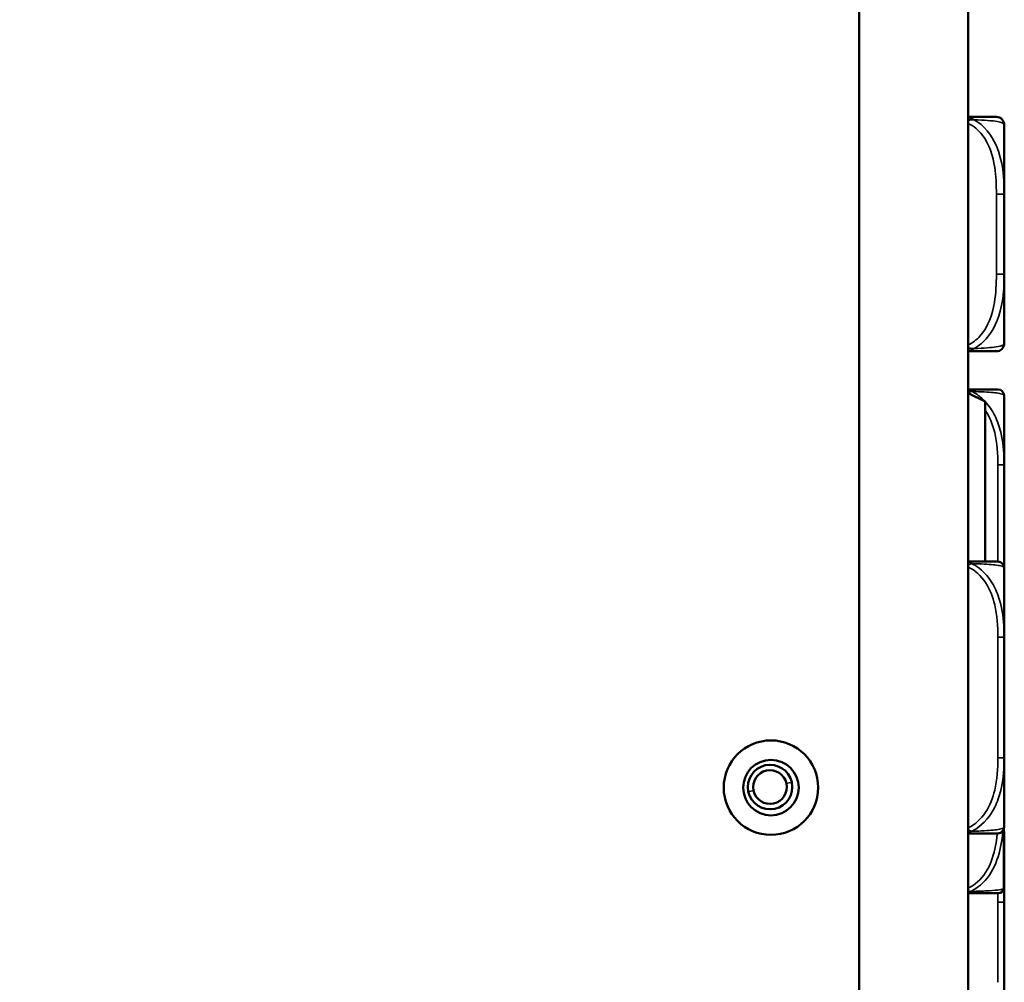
# Model space of a CAD drawing. Header units: inches. Extents: x 1.9 to 64.4, y 1.6 to 69.2.
# Tile 35 of 256: x 8.6 to 11.1, y 57.7 to 60.1. Entities that reach past the tile are written whole.
import ezdxf

# ---------------------------------------------------------------- set-up
doc = ezdxf.new("R2010")
doc.units = ezdxf.units.IN
doc.header["$MEASUREMENT"] = 0
for name, color, linetype, lineweight in [('Dimension (ANSI)', 7, 'Continuous', 25), ('Visible (ANSI)', 7, 'Continuous', 50), ('Visible Narrow (ANSI)', 7, 'Continuous', 35)]:
    doc.layers.add(name, color=color, linetype=linetype, lineweight=lineweight)
doc.styles.add('Note Text (ANSI)', font='tahoma.ttf')
doc.dimstyles.new('Default (ANSI)', dxfattribs={"dimtxt": 0.5, "dimasz": 0.098425, "dimexe": 0.125, "dimexo": 0.0625, "dimgap": 0.031496, "dimtad": 0, "dimtih": 1, "dimtoh": 1, "dimrnd": 1e-08, "dimzin": 4, "dimdsep": 46, "dimtxsty": 'Note Text (ANSI)', "dimcen": 0.09, "dimdle": 0.393701, "dimclrd": 256, "dimclre": 256, "dimclrt": 256, "dimadec": 0, "dimazin": 1, "dimtfac": 1, "dimtofl": 0, "dimtmove": 0, "dimatfit": 3, "dimfxl": 1, "dimtolj": 1, "dimtzin": 4, "dimlwd": -1, "dimlwe": -1, "dimarcsym": 0})

# ---------------------------------------------------------------- blocks, each defined once
blk = doc.blocks.new('*D6')
at = {"layer": 'Defpoints', "color": 0}
for p in [(7.9731, 64.5321), (3.9775, 42.9984), (10.7492, 42.9984)]:
    blk.add_point(p, dxfattribs=at)
at = {"layer": 'Dimension (ANSI)'}
for p, q in [((7.9106, 64.5321), (3.8525, 64.5321)), ((3.9775, 64.4336), (3.9775, 52.3209)), ((3.9775, 43.0968), (3.9775, 51.6038)), ((10.6867, 42.9984), (3.8525, 42.9984))]:
    blk.add_line(p, q, dxfattribs=at)
for points in [[(3.9611, 64.4336), (3.9939, 64.4336), (3.9775, 64.5321)], [(3.9611, 43.0968), (3.9939, 43.0968), (3.9775, 42.9984)]]:
    blk.add_solid(points, dxfattribs=at)
at = {"layer": 'Dimension (ANSI)', "insert": (1.9431, 52.2895), "char_height": 0.5, "attachment_point": 1, "style": 'Note Text (ANSI)'}
blk.add_mtext('\\A1;21.53 [547.0]', dxfattribs=at)

msp = doc.modelspace()

# ---------------------------------------------------------------- linework, layer by layer
at = {"layer": 'Visible (ANSI)'}
for p, q in [((10.7492, 60.1863), (10.7492, 43.2563)), ((11.0242, 43.2563), (11.0242, 60.1863)), ((11.1147, 59.7022), (11.1147, 59.8766)), ((11.1147, 59.4999), (11.1147, 59.7022)), ((11.1147, 59.3255), (11.1147, 59.4999)), ((11.0667, 59.1795), (11.0242, 59.2007)), ((11.1147, 59.0194), (11.1147, 59.1942)), ((11.0667, 58.776), (11.0667, 59.1795)), ((11.1147, 58.9502), (11.1147, 59.0194)), ((11.1147, 58.7603), (11.1147, 58.7847)), ((11.1147, 58.5855), (11.1147, 58.7603)), ((11.1147, 58.5162), (11.1147, 58.5855)), ((11.1147, 58.2815), (11.1147, 58.3508)), ((11.1147, 58.1067), (11.1147, 58.2815)), ((11.1142, 57.9567), (11.1142, 58.1028)), ((11.1147, 57.9174), (11.1147, 58.0922)), ((11.1147, 57.8482), (11.1147, 57.9174))]:
    msp.add_line(p, q, dxfattribs=at)
for radius in [0.119, 0.07]:
    msp.add_circle((10.5269, 58.2063), radius, dxfattribs=at)
for centre, radius, start, end in [((11.095, 59.8766), 0.0197, 0, 90), ((11.095, 59.3255), 0.0197, 270, 0), ((11.0989, 59.1942), 0.0157, 0, 90), ((11.0989, 58.7603), 0.0157, 0, 90), ((10.5246, 58.2077), 0.056, 12.29, 192.29), ((10.5246, 58.2077), 0.0424, 12.29, 192.29), ((10.5246, 58.2077), 0.056, 192.29, 12.29), ((10.5246, 58.2077), 0.0424, 192.29, 12.29), ((11.0989, 58.1067), 0.0157, 270, 0), ((11.0989, 58.0922), 0.0157, 0, 14.4151), ((11.1002, 57.954), 0.0138, 270, 353.5465), ((10.9907, 57.9663), 0.124, 353.5465, 354.128), ((11.0847, 57.9567), 0.0295, 354.128, 0)]:
    msp.add_arc(centre, radius, start, end, dxfattribs=at)
for points, knots in [([(11.095, 59.8963), (11.0946, 59.8963), (11.0941, 59.8963), (11.0902, 59.8963), (11.085, 59.8963), (11.0746, 59.8963), (11.0536, 59.8963), (11.0453, 59.8963), (11.0353, 59.8963), (11.0241, 59.8963)], [0.2569537, 0.2569537, 0.2569537, 0.2569537, 0.4371919, 0.4371919, 0.4371919, 0.6739428, 0.6739428, 0.6739428, 0.7677109, 0.7677109, 0.7677109, 0.7677109]), ([(11.0241, 59.3058), (11.0379, 59.3058), (11.05, 59.3058), (11.0593, 59.3058), (11.0774, 59.3058), (11.0863, 59.3058), (11.0908, 59.3058), (11.0942, 59.3058), (11.0947, 59.3058), (11.095, 59.3058)], [-0.7680813, -0.7680813, -0.7680813, -0.7680813, -0.6514613, -0.6514613, -0.6514613, -0.427691, -0.427691, -0.427691, -0.2569517, -0.2569517, -0.2569517, -0.2569517]), ([(11.0989, 59.2099), (11.0989, 59.2099), (11.0989, 59.2099), (11.0988, 59.2099), (11.0982, 59.2099), (11.0945, 59.2099), (11.0824, 59.2099), (11.0719, 59.2099), (11.0539, 59.2099), (11.0283, 59.2099), (11.027, 59.2099), (11.0256, 59.2099), (11.0242, 59.2099)], [0, 0, 0, 0, 0.0272471, 0.0272471, 0.0272471, 0.2790553, 0.2790553, 0.2790553, 0.4988354, 0.4988354, 0.4988354, 0.5106216, 0.5106216, 0.5106216, 0.5106216]), ([(11.1147, 58.7847), (11.1147, 58.7851), (11.1147, 58.7855), (11.1147, 58.802), (11.1145, 58.8181), (11.1144, 58.841), (11.1144, 58.8477), (11.1144, 58.8569), (11.1144, 58.8594), (11.1144, 58.8635), (11.1144, 58.8651), (11.1144, 58.8682), (11.1144, 58.8697), (11.1144, 58.8733), (11.1144, 58.8754), (11.1144, 58.8815), (11.1144, 58.8857), (11.1144, 58.8954), (11.1145, 58.901), (11.1146, 58.9208), (11.1147, 58.9348), (11.1147, 58.9493), (11.1147, 58.9497), (11.1147, 58.9502)], [-0.416114, -0.416114, -0.416114, -0.416114, -0.4127691, -0.4127691, -0.2896446, -0.2896446, -0.2388934, -0.2388934, -0.2201881, -0.2201881, -0.2080204, -0.2080204, -0.196499, -0.196499, -0.1809939, -0.1809939, -0.149741, -0.149741, -0.1073162, -0.1073162, 0, 0, 0.0033356, 0.0033356, 0.0033356, 0.0033356]), ([(11.0989, 58.776), (11.0989, 58.776), (11.0989, 58.776), (11.0988, 58.776), (11.0982, 58.776), (11.0945, 58.776), (11.0824, 58.776), (11.0719, 58.776), (11.0539, 58.776), (11.0283, 58.776), (11.027, 58.776), (11.0256, 58.776), (11.0242, 58.776)], [0, 0, 0, 0, 0.0272471, 0.0272471, 0.0272471, 0.2790553, 0.2790553, 0.2790553, 0.4988354, 0.4988354, 0.4988354, 0.5106216, 0.5106216, 0.5106216, 0.5106216]), ([(11.1147, 58.3508), (11.1147, 58.3512), (11.1147, 58.3516), (11.1147, 58.3681), (11.1145, 58.3842), (11.1144, 58.4071), (11.1144, 58.4138), (11.1144, 58.423), (11.1144, 58.4255), (11.1144, 58.4296), (11.1144, 58.4312), (11.1144, 58.4343), (11.1144, 58.4358), (11.1144, 58.4394), (11.1144, 58.4415), (11.1144, 58.4476), (11.1144, 58.4518), (11.1144, 58.4615), (11.1145, 58.4671), (11.1146, 58.4869), (11.1147, 58.5009), (11.1147, 58.5154), (11.1147, 58.5158), (11.1147, 58.5162)], [-0.416114, -0.416114, -0.416114, -0.416114, -0.4127691, -0.4127691, -0.2896446, -0.2896446, -0.2388934, -0.2388934, -0.2201881, -0.2201881, -0.2080204, -0.2080204, -0.196499, -0.196499, -0.1809939, -0.1809939, -0.149741, -0.149741, -0.1073162, -0.1073162, 0, 0, 0.0033356, 0.0033356, 0.0033356, 0.0033356]), ([(11.0242, 58.091), (11.0602, 58.091), (11.0815, 58.091), (11.0908, 58.091), (11.0971, 58.091), (11.0982, 58.091), (11.0989, 58.091)], [-0.5106216, -0.5106216, -0.5106216, -0.5106216, -0.20743, -0.20743, -0.20743, 0, 0, 0, 0]), ([(11.0242, 57.9402), (11.0246, 57.9402), (11.0249, 57.9402), (11.0253, 57.9402), (11.0427, 57.9402), (11.0571, 57.9402), (11.0676, 57.9402), (11.0782, 57.9402), (11.0851, 57.9402), (11.0897, 57.9402), (11.0963, 57.9402), (11.0984, 57.9402), (11.0994, 57.9402), (11.1, 57.9402), (11.1001, 57.9402), (11.1002, 57.9402)], [0.4015464, 0.4015464, 0.4015464, 0.4015464, 0.4047738, 0.4047738, 0.4047738, 0.5505317, 0.5505317, 0.5505317, 0.6962896, 0.6962896, 0.6962896, 0.9025977, 0.9025977, 0.9025977, 1.0315402, 1.0315402, 1.0315402, 1.0315402]), ([(11.1147, 57.6827), (11.1147, 57.6831), (11.1147, 57.6835), (11.1147, 57.7), (11.1145, 57.7161), (11.1144, 57.739), (11.1144, 57.7457), (11.1144, 57.7549), (11.1144, 57.7574), (11.1144, 57.7615), (11.1144, 57.7631), (11.1144, 57.7662), (11.1144, 57.7677), (11.1144, 57.7713), (11.1144, 57.7734), (11.1144, 57.7795), (11.1144, 57.7837), (11.1144, 57.7934), (11.1145, 57.799), (11.1146, 57.8188), (11.1147, 57.8328), (11.1147, 57.8473), (11.1147, 57.8477), (11.1147, 57.8482)], [-0.416114, -0.416114, -0.416114, -0.416114, -0.4127691, -0.4127691, -0.2896446, -0.2896446, -0.2388934, -0.2388934, -0.2201881, -0.2201881, -0.2080204, -0.2080204, -0.196499, -0.196499, -0.1809939, -0.1809939, -0.149741, -0.149741, -0.1073162, -0.1073162, 0, 0, 0.0033356, 0.0033356, 0.0033356, 0.0033356])]:
    msp.add_open_spline(points, degree=3, knots=knots, dxfattribs=at)
at = {"layer": 'Visible Narrow (ANSI)'}
for p, q in [((11.095, 59.7022), (11.1147, 59.7022)), ((11.095, 59.7022), (11.095, 59.4999)), ((11.095, 59.4999), (11.1147, 59.4999)), ((11.1147, 59.0194), (11.0989, 59.0194)), ((11.0989, 59.0194), (11.0989, 58.776)), ((11.1147, 58.5855), (11.0989, 58.5855)), ((11.0989, 58.5855), (11.0989, 58.2815)), ((11.1147, 58.2815), (11.0989, 58.2815)), ((10.5793, 58.2196), (10.566, 58.2168)), ((10.4831, 58.1987), (10.4698, 58.1958)), ((11.114, 57.9537), (11.114, 58.1023)), ((11.1147, 57.9174), (11.0989, 57.9174)), ((11.0989, 57.9174), (11.0989, 57.7156))]:
    msp.add_line(p, q, dxfattribs=at)
for points, knots in [([(11.0241, 59.8803), (11.0379, 59.8737), (11.05, 59.8633), (11.0593, 59.8511), (11.0774, 59.8276), (11.0863, 59.7985), (11.0908, 59.7694), (11.0942, 59.7473), (11.095, 59.7246), (11.095, 59.7022)], [-0.7680813, -0.7680813, -0.7680813, -0.7680813, -0.6514613, -0.6514613, -0.6514613, -0.427691, -0.427691, -0.427691, -0.2569517, -0.2569517, -0.2569517, -0.2569517]), ([(11.0387, 59.8895), (11.0373, 59.8903), (11.0358, 59.8911), (11.0326, 59.8925), (11.0309, 59.8932), (11.0281, 59.8941), (11.0271, 59.8944), (11.0255, 59.8948), (11.0249, 59.895), (11.0243, 59.8951), (11.0243, 59.8951), (11.0242, 59.8951)], [-0.00023197, -0.00023197, -0.00023197, -0.00023197, 0.00913095, 0.00913095, 0.01983142, 0.01983142, 0.02651922, 0.02651922, 0.02986312, 0.02986312, 0.03037462, 0.03037462, 0.03037462, 0.03037462]), ([(11.0242, 59.8877), (11.0243, 59.8878), (11.0243, 59.8878), (11.0249, 59.8879), (11.0255, 59.888), (11.0271, 59.8884), (11.0281, 59.8886), (11.0309, 59.889), (11.0326, 59.8892), (11.0358, 59.8894), (11.0373, 59.8895), (11.0387, 59.8895)], [-0.03037462, -0.03037462, -0.03037462, -0.03037462, -0.02986312, -0.02986312, -0.02651922, -0.02651922, -0.01983142, -0.01983142, -0.00913095, -0.00913095, 0.00023197, 0.00023197, 0.00023197, 0.00023197]), ([(11.0387, 59.8895), (11.0517, 59.889), (11.0635, 59.8883), (11.0937, 59.8859), (11.1044, 59.8836), (11.1137, 59.8797), (11.115, 59.878), (11.1147, 59.8766)], [-0.7478145, -0.7478145, -0.7478145, -0.7478145, -0.6493253, -0.6493253, -0.427691, -0.427691, -0.2569537, -0.2569537, -0.2569537, -0.2569537]), ([(11.1147, 59.7022), (11.1148, 59.7427), (11.112, 59.785), (11.0829, 59.8507), (11.0644, 59.8751), (11.0387, 59.8895)], [0.2569517, 0.2569517, 0.2569517, 0.2569517, 0.5559983, 0.5559983, 0.7482818, 0.7482818, 0.7482818, 0.7482818]), ([(11.095, 59.4999), (11.095, 59.4762), (11.0941, 59.4522), (11.0902, 59.4289), (11.085, 59.3982), (11.0746, 59.3673), (11.0536, 59.3441), (11.0453, 59.3349), (11.0353, 59.3271), (11.0241, 59.3217)], [0.2569537, 0.2569537, 0.2569537, 0.2569537, 0.4371919, 0.4371919, 0.4371919, 0.6739428, 0.6739428, 0.6739428, 0.7677109, 0.7677109, 0.7677109, 0.7677109]), ([(11.0387, 59.3126), (11.0517, 59.3203), (11.0635, 59.3303), (11.0937, 59.3673), (11.1044, 59.399), (11.1137, 59.4533), (11.115, 59.4765), (11.1147, 59.4999)], [-0.7478145, -0.7478145, -0.7478145, -0.7478145, -0.6493253, -0.6493253, -0.427691, -0.427691, -0.2569537, -0.2569537, -0.2569537, -0.2569537]), ([(11.0387, 59.3126), (11.0373, 59.3126), (11.0358, 59.3127), (11.0326, 59.3129), (11.0309, 59.3131), (11.0281, 59.3135), (11.0271, 59.3137), (11.0255, 59.3141), (11.0249, 59.3142), (11.0243, 59.3143), (11.0243, 59.3143), (11.0242, 59.3143)], [-0.00023197, -0.00023197, -0.00023197, -0.00023197, 0.00913095, 0.00913095, 0.01983142, 0.01983142, 0.02651922, 0.02651922, 0.02986312, 0.02986312, 0.03037462, 0.03037462, 0.03037462, 0.03037462]), ([(11.0242, 59.307), (11.0243, 59.307), (11.0243, 59.307), (11.0249, 59.3071), (11.0255, 59.3073), (11.0271, 59.3077), (11.0281, 59.308), (11.0309, 59.3089), (11.0326, 59.3096), (11.0358, 59.311), (11.0373, 59.3118), (11.0387, 59.3126)], [-0.03037462, -0.03037462, -0.03037462, -0.03037462, -0.02986312, -0.02986312, -0.02651922, -0.02651922, -0.01983142, -0.01983142, -0.00913095, -0.00913095, 0.00023197, 0.00023197, 0.00023197, 0.00023197]), ([(11.1147, 59.3255), (11.1148, 59.3231), (11.112, 59.3198), (11.0829, 59.3152), (11.0644, 59.3135), (11.0387, 59.3126)], [0.2569517, 0.2569517, 0.2569517, 0.2569517, 0.5559983, 0.5559983, 0.7482818, 0.7482818, 0.7482818, 0.7482818]), ([(11.0331, 59.2046), (11.0323, 59.2052), (11.0315, 59.2058), (11.0297, 59.2068), (11.0288, 59.2073), (11.0272, 59.208), (11.0266, 59.2083), (11.0257, 59.2086), (11.0254, 59.2087), (11.0248, 59.2089), (11.0245, 59.209), (11.0242, 59.2091)], [-0.00012419, -0.00012419, -0.00012419, -0.00012419, 0.00449537, 0.00449537, 0.00977487, 0.00977487, 0.01307456, 0.01307456, 0.0147244, 0.0147244, 0.01647902, 0.01647902, 0.01647902, 0.01647902]), ([(11.0242, 59.2014), (11.0245, 59.2015), (11.0248, 59.2017), (11.0254, 59.202), (11.0257, 59.2021), (11.0266, 59.2025), (11.0272, 59.2028), (11.0288, 59.2034), (11.0297, 59.2037), (11.0315, 59.2042), (11.0323, 59.2045), (11.0331, 59.2046)], [-0.01647902, -0.01647902, -0.01647902, -0.01647902, -0.0147244, -0.0147244, -0.01307456, -0.01307456, -0.00977487, -0.00977487, -0.00449537, -0.00449537, 0.00012419, 0.00012419, 0.00012419, 0.00012419]), ([(11.0663, 59.1797), (11.0595, 59.187), (11.0517, 59.1936), (11.0398, 59.2011), (11.0365, 59.2029), (11.0331, 59.2046)], [0.40648527, 0.40648527, 0.40648527, 0.40648527, 0.47521596, 0.47521596, 0.50071892, 0.50071892, 0.50071892, 0.50071892]), ([(11.0331, 59.2046), (11.0365, 59.2045), (11.0398, 59.2045), (11.0643, 59.2036), (11.08, 59.2026), (11.0976, 59.2006), (11.1024, 59.1997), (11.1118, 59.1975), (11.1141, 59.1961), (11.1146, 59.1946), (11.1147, 59.1944), (11.1147, 59.1942)], [-0.5007189, -0.5007189, -0.5007189, -0.5007189, -0.475216, -0.475216, -0.3066357, -0.3066357, -0.201273, -0.201273, -0.0278591, -0.0278591, 0, 0, 0, 0]), ([(11.0661, 59.1589), (11.0778, 59.1416), (11.0859, 59.1212), (11.0908, 59.101), (11.0971, 59.0744), (11.0989, 59.0466), (11.0989, 59.0194)], [-0.3654502, -0.3654502, -0.3654502, -0.3654502, -0.20743, -0.20743, -0.20743, 0, 0, 0, 0]), ([(11.1147, 59.0194), (11.1147, 59.0231), (11.1146, 59.0269), (11.1141, 59.0542), (11.1118, 59.0784), (11.1024, 59.1163), (11.0976, 59.1303), (11.0845, 59.1566), (11.0765, 59.1688), (11.0666, 59.1794)], [0, 0, 0, 0, 0.0278591, 0.0278591, 0.201273, 0.201273, 0.3066357, 0.3066357, 0.4055693, 0.4055693, 0.4055693, 0.4055693]), ([(11.0331, 58.7707), (11.0323, 58.7713), (11.0315, 58.7719), (11.0297, 58.7729), (11.0288, 58.7734), (11.0272, 58.7741), (11.0266, 58.7744), (11.0257, 58.7747), (11.0254, 58.7748), (11.0248, 58.775), (11.0245, 58.7751), (11.0242, 58.7752)], [-0.00012419, -0.00012419, -0.00012419, -0.00012419, 0.00449537, 0.00449537, 0.00977487, 0.00977487, 0.01307456, 0.01307456, 0.0147244, 0.0147244, 0.01647902, 0.01647902, 0.01647902, 0.01647902]), ([(11.0242, 58.7675), (11.0245, 58.7676), (11.0248, 58.7678), (11.0254, 58.7681), (11.0257, 58.7682), (11.0266, 58.7686), (11.0272, 58.7689), (11.0288, 58.7695), (11.0297, 58.7698), (11.0315, 58.7703), (11.0323, 58.7706), (11.0331, 58.7707)], [-0.01647902, -0.01647902, -0.01647902, -0.01647902, -0.0147244, -0.0147244, -0.01307456, -0.01307456, -0.00977487, -0.00977487, -0.00449537, -0.00449537, 0.00012419, 0.00012419, 0.00012419, 0.00012419]), ([(11.0242, 58.762), (11.0602, 58.7455), (11.0815, 58.7059), (11.0908, 58.6671), (11.0971, 58.6405), (11.0989, 58.6127), (11.0989, 58.5855)], [-0.5106216, -0.5106216, -0.5106216, -0.5106216, -0.20743, -0.20743, -0.20743, 0, 0, 0, 0]), ([(11.1147, 58.5855), (11.1147, 58.5892), (11.1146, 58.593), (11.1141, 58.6203), (11.1118, 58.6445), (11.1024, 58.6824), (11.0976, 58.6964), (11.08, 58.7316), (11.0643, 58.7518), (11.0398, 58.7672), (11.0365, 58.769), (11.0331, 58.7707)], [0, 0, 0, 0, 0.0278591, 0.0278591, 0.201273, 0.201273, 0.3066357, 0.3066357, 0.475216, 0.475216, 0.5007189, 0.5007189, 0.5007189, 0.5007189]), ([(11.0331, 58.7707), (11.0365, 58.7706), (11.0398, 58.7705), (11.0643, 58.7697), (11.08, 58.7687), (11.0976, 58.7667), (11.1024, 58.7658), (11.1118, 58.7636), (11.1141, 58.7622), (11.1146, 58.7607), (11.1147, 58.7605), (11.1147, 58.7603)], [-0.5007189, -0.5007189, -0.5007189, -0.5007189, -0.475216, -0.475216, -0.3066357, -0.3066357, -0.201273, -0.201273, -0.0278591, -0.0278591, 0, 0, 0, 0]), ([(11.0989, 58.2815), (11.0989, 58.2543), (11.0971, 58.2265), (11.0908, 58.1999), (11.0815, 58.1612), (11.0602, 58.1215), (11.0242, 58.105)], [3.9382945, 3.9382945, 3.9382945, 3.9382945, 4.1457245, 4.1457245, 4.1457245, 4.4489161, 4.4489161, 4.4489161, 4.4489161]), ([(11.0331, 58.0963), (11.0365, 58.098), (11.0398, 58.0998), (11.0643, 58.1152), (11.08, 58.1354), (11.0976, 58.1706), (11.1024, 58.1846), (11.1118, 58.2225), (11.1141, 58.2467), (11.1146, 58.274), (11.1147, 58.2778), (11.1147, 58.2815)], [-4.4390134, -4.4390134, -4.4390134, -4.4390134, -4.4135105, -4.4135105, -4.2449302, -4.2449302, -4.1395675, -4.1395675, -3.9661536, -3.9661536, -3.9382945, -3.9382945, -3.9382945, -3.9382945]), ([(11.0973, 58.091), (11.0967, 58.0856), (11.0961, 58.0803), (11.0954, 58.075), (11.0897, 58.033), (11.0755, 57.9891), (11.0414, 57.9635), (11.0361, 57.9595), (11.0302, 57.956), (11.0241, 57.9533)], [1.2486703, 1.2486703, 1.2486703, 1.2486703, 1.2894252, 1.2894252, 1.2894252, 1.6107738, 1.6107738, 1.6107738, 1.661534, 1.661534, 1.661534, 1.661534]), ([(11.0331, 58.0963), (11.0323, 58.0964), (11.0315, 58.0967), (11.0297, 58.0972), (11.0288, 58.0975), (11.0272, 58.0981), (11.0266, 58.0984), (11.0257, 58.0988), (11.0254, 58.0989), (11.0248, 58.0992), (11.0245, 58.0994), (11.0242, 58.0996)], [-0.00012419, -0.00012419, -0.00012419, -0.00012419, 0.00449537, 0.00449537, 0.00977487, 0.00977487, 0.01307456, 0.01307456, 0.0147244, 0.0147244, 0.01647902, 0.01647902, 0.01647902, 0.01647902]), ([(11.0242, 58.0918), (11.0245, 58.0919), (11.0248, 58.092), (11.0254, 58.0922), (11.0257, 58.0923), (11.0266, 58.0926), (11.0272, 58.0929), (11.0288, 58.0936), (11.0297, 58.0941), (11.0315, 58.0951), (11.0323, 58.0957), (11.0331, 58.0963)], [-0.01647902, -0.01647902, -0.01647902, -0.01647902, -0.0147244, -0.0147244, -0.01307456, -0.01307456, -0.00977487, -0.00977487, -0.00449537, -0.00449537, 0.00012419, 0.00012419, 0.00012419, 0.00012419]), ([(11.0301, 57.9447), (11.0363, 57.9476), (11.0422, 57.951), (11.0478, 57.955), (11.0861, 57.9827), (11.102, 58.0297), (11.1085, 58.0732), (11.1097, 58.0811), (11.1106, 58.089), (11.1113, 58.0969)], [-1.6573193, -1.6573193, -1.6573193, -1.6573193, -1.6107738, -1.6107738, -1.6107738, -1.2894252, -1.2894252, -1.2894252, -1.2308566, -1.2308566, -1.2308566, -1.2308566]), ([(11.1147, 58.1067), (11.1147, 58.1065), (11.1146, 58.1063), (11.1141, 58.1048), (11.1118, 58.1034), (11.1024, 58.1012), (11.0976, 58.1003), (11.08, 58.0984), (11.0643, 58.0973), (11.0398, 58.0965), (11.0365, 58.0964), (11.0331, 58.0963)], [0, 0, 0, 0, 0.0278591, 0.0278591, 0.201273, 0.201273, 0.3066357, 0.3066357, 0.475216, 0.475216, 0.5007189, 0.5007189, 0.5007189, 0.5007189]), ([(11.1142, 58.0934), (11.1144, 58.0932), (11.1145, 58.093), (11.1146, 58.0926), (11.1147, 58.0924), (11.1147, 58.0922)], [-0.05485548, -0.05485548, -0.05485548, -0.05485548, -0.02785912, -0.02785912, 0, 0, 0, 0]), ([(11.1139, 57.9524), (11.1139, 57.9524), (11.1137, 57.9522), (11.113, 57.9518), (11.1119, 57.9511), (11.1095, 57.9499), (11.1021, 57.9488), (11.0969, 57.9479), (11.0891, 57.9471), (11.0773, 57.9464), (11.0655, 57.9456), (11.0494, 57.9451), (11.0301, 57.9447)], [-1.0315402, -1.0315402, -1.0315402, -1.0315402, -0.9025977, -0.9025977, -0.9025977, -0.6962896, -0.6962896, -0.6962896, -0.5505317, -0.5505317, -0.5505317, -0.4057611, -0.4057611, -0.4057611, -0.4057611]), ([(11.1147, 57.9174), (11.1147, 57.9211), (11.1146, 57.9249), (11.1144, 57.9359), (11.1141, 57.9432), (11.1135, 57.9505)], [0, 0, 0, 0, 0.02785912, 0.02785912, 0.08103665, 0.08103665, 0.08103665, 0.08103665])]:
    msp.add_open_spline(points, degree=3, knots=knots, dxfattribs=at)
for points in [[(11.0242, 57.9429), (11.0261, 57.9434), (11.0281, 57.944), (11.0301, 57.9447)], [(11.0301, 57.9447), (11.0281, 57.9445), (11.0261, 57.9444), (11.0242, 57.9444)], [(11.0985, 57.9402), (11.0988, 57.9326), (11.0989, 57.9249), (11.0989, 57.9174)]]:
    msp.add_open_spline(points, degree=3, dxfattribs=at)

# ---------------------------------------------------------------- dimensions: what is measured, and where the dimension line sits
at = {"layer": 'Dimension (ANSI)'}
dim = msp.add_linear_dim(base=(3.9775, 42.9984), p1=(7.9731, 64.5321), p2=(10.7492, 42.9984), angle=90, dimstyle='Default (ANSI)', override={"dimdec": 2, "dimtp": 0, "dimtm": 0, "dimtdec": 2, "dimatfit": 1}, dxfattribs=at)
dim.commit()
dim.dimension.update_dxf_attribs({"geometry": '*D6', "text_midpoint": (3.9775, 51.9624), "dimtype": 160})

doc.saveas('drawing.dxf')
